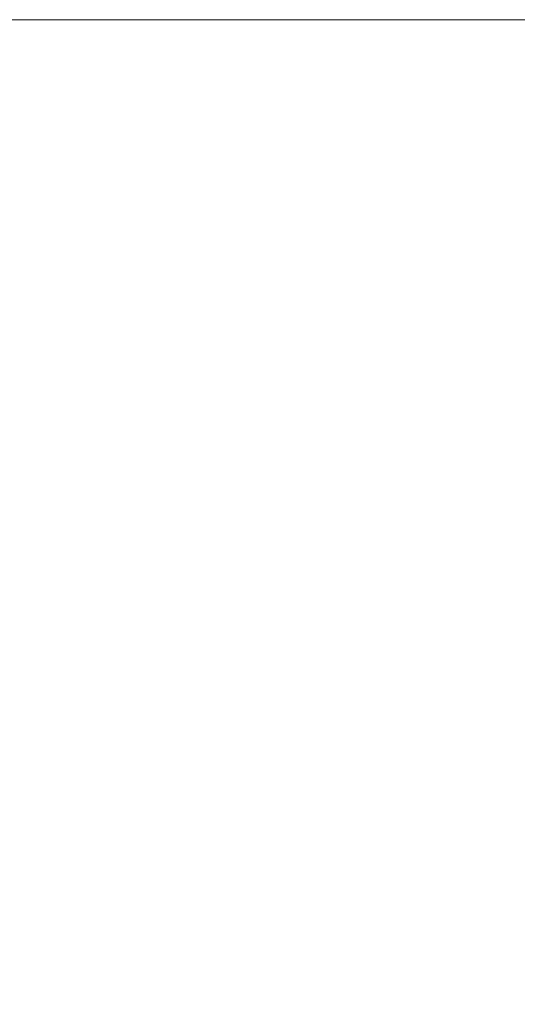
# Paper-space layout 'A4_1_100' of a CAD drawing. Extents: x -5 to 210, y -5 to 292.
# Tile 27 of 30: x 63 to 68, y 26 to 36. Entities that reach past the tile are written whole.
import ezdxf
from ezdxf.enums import TextEntityAlignment as Align

# ---------------------------------------------------------------- set-up
doc = ezdxf.new("R2010")
doc.units = 0
doc.layers.get('0').update_dxf_attribs({"lineweight": 0})
doc.layers.add('_Ansichtsfenster', color=40, linetype='Continuous', lineweight=0)
doc.layers.add('B_TXT_PLK_BLR', color=7, linetype='Continuous', lineweight=0)
doc.styles.add('Arial', font='arial.ttf')

# ---------------------------------------------------------------- blocks, each defined once
blk = doc.blocks.new('MN PLANSTEMPEL_A4')
blk.add_lwpolyline([(99.022, -20.631), (99.022, 15.369), (-1.652, 15.369), (-1.652, -20.631)], close=True)
at = {"layer": 'B_TXT_PLK_BLR', "linetype": 'Continuous', "lineweight": 0, "style": 'Arial'}
for tag, p in [('BAUWERK1_001', (99.49, 11.93)), ('PLANEBENE1_001', (129.772, 11.93)), ('PHASE', (159.942, 11.945)), ('PLANEBENE2_001', (129.772, 8.718)), ('FACHPLANER', (99.912, 1.323)), ('ZEICHNUNG', (129.866, 1.36)), ('PLANART', (159.983, 1.33)), ('PLANER_001', (-0.207, -0.034)), ('PROJEKT', (-0.141, -16.517))]:
    blk.add_attdef(tag, p, '', height=2, dxfattribs=at)
for tag, p in [('BAUWERK2', (99.639, 10.745)), ('FACHPLANER', (0, -6.017))]:
    blk.add_attdef(tag, text='', height=2, dxfattribs=at).set_placement(p, align=Align.TOP_LEFT)
for tag, p in [('FORMAT', (106.194, -4.891)), ('MASSTAB', (121.628, -4.968)), ('DATUM', (174.231, -4.969)), ('ZÄHLUNG', (181.563, -10.627)), ('STANDORT', (106.539, -10.833)), ('GESAMTANLAGE', (121.569, -10.833)), ('FELDRASTER', (166.563, -10.833)), ('PLANEBENE', (151.563, -10.833)), ('LPHASE', (106.539, -16.833)), ('FACHPLANER', (121.569, -16.833)), ('STATUS', (166.563, -16.833)), ('INDEX', (181.563, -16.833))]:
    blk.add_attdef(tag, text='', height=2, dxfattribs=at).set_placement(p, align=Align.MIDDLE)

psp = doc.layouts.new('A4_1_100')

# ---------------------------------------------------------------- block references
at = {"layer": '_Ansichtsfenster'}
psp.add_blockref('MN PLANSTEMPEL_A4', (10.757, 20.618), dxfattribs=at)

doc.saveas('drawing.dxf')
